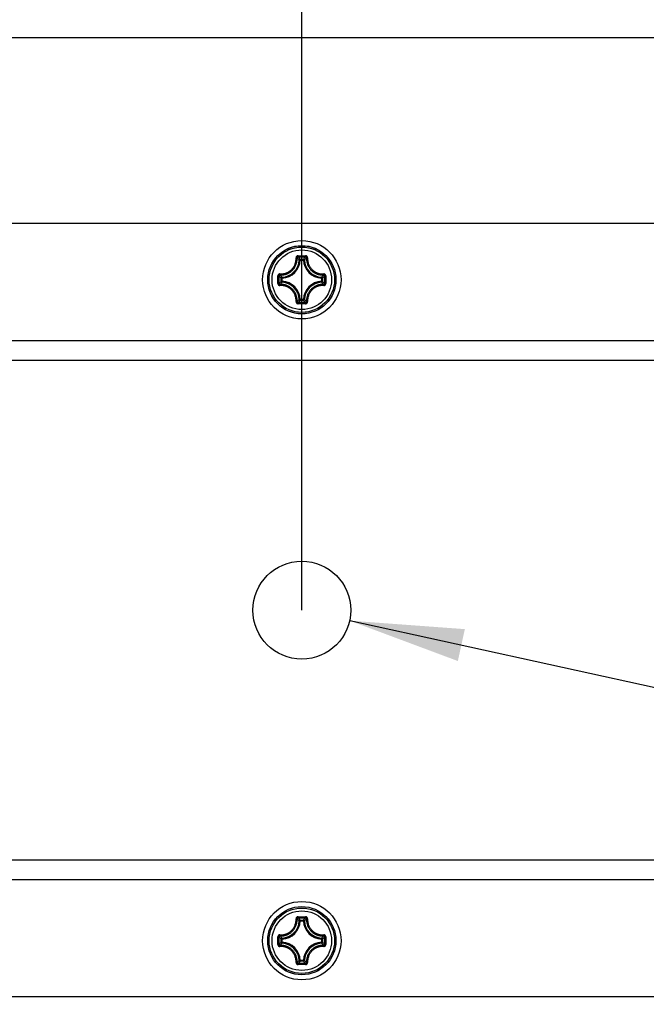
# Model space of a CAD drawing. Extents: x 0 to 420, y 0 to 297.
# Tile 6 of 48: x 110 to 129, y 84 to 114. Entities that reach past the tile are written whole.
import ezdxf

# ---------------------------------------------------------------- set-up
doc = ezdxf.new("R2010")
doc.units = 0
doc.header["$LTSCALE"] = 23.1
doc.layers.get('0').update_dxf_attribs({"linetype": 'CONTINUOUS'})
doc.layers.add('02___PRT_ALL_AXES', color=7, linetype='CONTINUOUS')
doc.layers.add('DIM_PILOTEES', color=7, linetype='CONTINUOUS')
doc.dimstyles.get("Standard").update_dxf_attribs({"dimtxt": 2.5, "dimasz": 2.5, "dimexe": 1.25, "dimexo": 0.625, "dimtad": 1, "dimcen": 2.5, "dimazin": 3, "dimtfac": 1, "dimtmove": 0, "dimatfit": 3})

# ---------------------------------------------------------------- blocks, each defined once
blk = doc.blocks.new('_FILLED')
at = {"color": 0, "linetype": 'BYBLOCK'}
blk.add_solid([(0, 0), (-1, 0.1429), (-1, -0.1429)], dxfattribs=at)
blk = doc.blocks.new('*D9')
at = {"layer": 'DIM_PILOTEES', "color": 2, "linetype": 'CONTINUOUS'}
for p, q in [((71.142, 113.679), (71.142, 47.29)), ((165.342, 113.679), (165.342, 47.29)), ((71.142, 49.29), (118.242, 49.29)), ((165.342, 49.29), (118.242, 49.29))]:
    blk.add_line(p, q, dxfattribs=at)
at = {"layer": 'DIM_PILOTEES', "color": 2, "linetype": 'CONTINUOUS', "xscale": 3.5, "yscale": 3.5, "zscale": 3.5, "rotation": 180}
blk.add_blockref('_FILLED', (71.142, 49.29), dxfattribs=at)
at = {"layer": 'DIM_PILOTEES', "color": 2, "linetype": 'CONTINUOUS', "xscale": 3.5, "yscale": 3.5, "zscale": 3.5}
blk.add_blockref('_FILLED', (165.342, 49.29), dxfattribs=at)
blk = doc.blocks.new('*D10')
at = {"layer": 'DIM_PILOTEES', "color": 2, "linetype": 'CONTINUOUS'}
for p, q in [((94.242, 96.129), (94.242, 137.237)), ((118.242, 96.129), (118.242, 137.237)), ((94.242, 135.237), (106.242, 135.237)), ((118.242, 135.237), (106.242, 135.237))]:
    blk.add_line(p, q, dxfattribs=at)
at = {"layer": 'DIM_PILOTEES', "color": 2, "linetype": 'CONTINUOUS', "xscale": 3.5, "yscale": 3.5, "zscale": 3.5, "rotation": 180}
blk.add_blockref('_FILLED', (94.242, 135.237), dxfattribs=at)
at = {"layer": 'DIM_PILOTEES', "color": 2, "linetype": 'CONTINUOUS', "xscale": 3.5, "yscale": 3.5, "zscale": 3.5}
blk.add_blockref('_FILLED', (118.242, 135.237), dxfattribs=at)
blk = doc.blocks.new('*D11')
at = {"layer": 'DIM_PILOTEES', "color": 2, "linetype": 'CONTINUOUS'}
for p, q in [((118.242, 96.129), (118.242, 137.135)), ((142.242, 96.129), (142.242, 137.135)), ((118.242, 135.135), (130.242, 135.135)), ((142.242, 135.135), (130.242, 135.135))]:
    blk.add_line(p, q, dxfattribs=at)
at = {"layer": 'DIM_PILOTEES', "color": 2, "linetype": 'CONTINUOUS', "xscale": 3.5, "yscale": 3.5, "zscale": 3.5, "rotation": 180}
blk.add_blockref('_FILLED', (118.242, 135.135), dxfattribs=at)
at = {"layer": 'DIM_PILOTEES', "color": 2, "linetype": 'CONTINUOUS', "xscale": 3.5, "yscale": 3.5, "zscale": 3.5}
blk.add_blockref('_FILLED', (142.242, 135.135), dxfattribs=at)
blk = doc.blocks.new('*D13')
at = {"layer": 'DIM_PILOTEES', "color": 2, "linetype": 'CONTINUOUS'}
blk.add_line((119.707, 95.809), (180.319, 82.54), dxfattribs=at)
at = {"layer": 'DIM_PILOTEES', "color": 2, "linetype": 'CONTINUOUS', "xscale": 3.5, "yscale": 3.5, "zscale": 3.5, "rotation": 167.6518609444}
blk.add_blockref('_FILLED', (119.707, 95.809), dxfattribs=at)

msp = doc.modelspace()

# ---------------------------------------------------------------- linework, layer by layer
at = {"color": 7, "linetype": 'CONTINUOUS'}
for p, q in [((71.142, 113.679), (165.342, 113.679)), ((147.342, 107.979), (89.142, 107.979)), ((118.127, 106.988), (118.287, 106.989)), ((118.128, 106.952), (118.22, 106.953)), ((118.194, 106.857), (118.164, 106.859)), ((118.194, 106.857), (118.194, 106.887)), ((118.194, 106.887), (118.291, 106.887)), ((118.194, 106.857), (118.291, 106.857)), ((118.22, 106.953), (118.31, 106.953)), ((118.287, 106.989), (118.358, 106.988)), ((118.291, 106.857), (118.291, 106.887)), ((118.291, 106.857), (118.321, 106.859)), ((118.31, 106.953), (118.357, 106.952)), ((117.508, 106.312), (117.508, 106.37)), ((117.508, 106.225), (117.508, 106.312)), ((117.508, 106.139), (117.508, 106.225)), ((117.544, 106.312), (117.544, 106.369)), ((117.544, 106.226), (117.544, 106.312)), ((117.544, 106.14), (117.544, 106.226)), ((117.609, 106.206), (117.609, 106.303)), ((117.639, 106.303), (117.609, 106.303)), ((117.639, 106.206), (117.609, 106.206)), ((117.639, 106.303), (117.638, 106.333)), ((117.639, 106.206), (117.638, 106.176)), ((117.639, 106.206), (117.639, 106.303)), ((118.845, 106.303), (118.847, 106.333)), ((118.845, 106.303), (118.845, 106.206)), ((118.845, 106.303), (118.875, 106.303)), ((118.845, 106.206), (118.847, 106.176)), ((118.845, 106.206), (118.875, 106.206)), ((118.875, 106.303), (118.875, 106.206)), ((118.94, 106.369), (118.94, 106.283)), ((118.94, 106.283), (118.94, 106.197)), ((118.94, 106.197), (118.94, 106.14)), ((118.976, 106.37), (118.976, 106.284)), ((118.976, 106.284), (118.976, 106.197)), ((118.976, 106.197), (118.976, 106.139)), ((118.194, 105.651), (118.164, 105.65)), ((118.194, 105.651), (118.194, 105.622)), ((118.291, 105.651), (118.194, 105.651)), ((118.291, 105.622), (118.194, 105.622)), ((118.291, 105.651), (118.291, 105.622)), ((118.291, 105.651), (118.321, 105.65)), ((118.197, 105.52), (118.127, 105.521)), ((118.197, 105.556), (118.128, 105.557)), ((118.287, 105.556), (118.197, 105.556)), ((118.358, 105.521), (118.197, 105.52)), ((118.357, 105.557), (118.287, 105.556)), ((148.242, 104.379), (88.242, 104.379)), ((148.242, 103.779), (88.242, 103.779)), ((88.242, 88.479), (148.242, 88.479)), ((88.242, 87.879), (148.242, 87.879)), ((118.127, 86.738), (118.287, 86.739)), ((118.128, 86.702), (118.22, 86.703)), ((118.194, 86.607), (118.164, 86.609)), ((118.194, 86.637), (118.291, 86.637)), ((118.194, 86.607), (118.194, 86.637)), ((118.194, 86.607), (118.291, 86.607)), ((118.22, 86.703), (118.31, 86.703)), ((118.287, 86.739), (118.358, 86.738)), ((118.291, 86.607), (118.291, 86.637)), ((118.291, 86.607), (118.321, 86.609)), ((118.31, 86.703), (118.357, 86.702)), ((117.508, 86.062), (117.508, 86.12)), ((117.508, 85.975), (117.508, 86.062)), ((117.544, 86.062), (117.544, 86.119)), ((117.544, 85.976), (117.544, 86.062)), ((117.639, 86.053), (117.609, 86.053)), ((117.609, 85.956), (117.609, 86.053)), ((117.639, 86.053), (117.638, 86.083)), ((117.639, 85.956), (117.639, 86.053)), ((118.845, 86.053), (118.847, 86.083)), ((118.845, 86.053), (118.875, 86.053)), ((118.845, 86.053), (118.845, 85.956)), ((118.875, 86.053), (118.875, 85.956)), ((118.94, 86.119), (118.94, 86.033)), ((118.94, 86.033), (118.94, 85.947)), ((118.976, 86.12), (118.976, 86.034)), ((118.976, 86.034), (118.976, 85.947)), ((117.508, 85.889), (117.508, 85.975)), ((117.544, 85.89), (117.544, 85.976)), ((117.639, 85.956), (117.609, 85.956)), ((117.639, 85.956), (117.638, 85.926)), ((118.845, 85.956), (118.875, 85.956)), ((118.845, 85.956), (118.847, 85.926)), ((118.94, 85.947), (118.94, 85.89)), ((118.976, 85.947), (118.976, 85.889)), ((118.194, 85.401), (118.164, 85.4)), ((118.291, 85.401), (118.194, 85.401)), ((118.194, 85.401), (118.194, 85.372)), ((118.291, 85.401), (118.321, 85.4)), ((118.291, 85.401), (118.291, 85.372)), ((118.197, 85.27), (118.127, 85.271)), ((118.197, 85.306), (118.128, 85.307)), ((118.291, 85.372), (118.194, 85.372)), ((118.287, 85.306), (118.197, 85.306)), ((118.358, 85.271), (118.197, 85.27)), ((118.357, 85.307), (118.287, 85.306)), ((147.342, 84.279), (89.142, 84.279))]:
    msp.add_line(p, q, dxfattribs=at)
for points in [[(117.572, 106.431), (117.59, 106.43), (117.608, 106.43), (117.624, 106.431), (117.64, 106.432), (117.655, 106.434), (117.669, 106.436), (117.683, 106.438), (117.695, 106.441), (117.707, 106.443), (117.718, 106.446), (117.729, 106.449), (117.739, 106.452), (117.749, 106.455), (117.759, 106.459), (117.769, 106.463), (117.779, 106.467), (117.789, 106.471), (117.799, 106.475), (117.809, 106.481), (117.82, 106.486), (117.831, 106.492), (117.843, 106.499), (117.855, 106.507), (117.868, 106.516), (117.881, 106.526), (117.895, 106.536), (117.908, 106.548), (117.922, 106.561), (117.936, 106.574), (117.95, 106.589), (117.963, 106.606), (117.977, 106.623), (117.99, 106.642), (118.002, 106.662), (118.014, 106.683), (118.024, 106.705), (118.034, 106.727), (118.042, 106.751), (118.05, 106.776), (118.056, 106.802), (118.061, 106.83), (118.065, 106.86), (118.066, 106.891), (118.066, 106.925)], [(117.575, 106.4), (117.595, 106.399), (117.613, 106.399), (117.631, 106.4), (117.648, 106.401), (117.663, 106.403), (117.678, 106.405), (117.692, 106.407), (117.705, 106.41), (117.718, 106.412), (117.73, 106.415), (117.741, 106.419), (117.752, 106.422), (117.763, 106.425), (117.773, 106.429), (117.783, 106.433), (117.794, 106.437), (117.804, 106.442), (117.815, 106.447), (117.826, 106.452), (117.837, 106.458), (117.849, 106.464), (117.862, 106.472), (117.875, 106.48), (117.888, 106.489), (117.902, 106.499), (117.916, 106.511), (117.931, 106.523), (117.945, 106.536), (117.96, 106.551), (117.975, 106.567), (117.989, 106.584), (118.003, 106.603), (118.017, 106.623), (118.03, 106.644), (118.042, 106.666), (118.053, 106.689), (118.063, 106.713), (118.073, 106.738), (118.08, 106.764), (118.087, 106.792), (118.092, 106.821), (118.096, 106.853), (118.098, 106.886), (118.097, 106.921)], [(118.127, 106.988), (118.122, 106.988), (118.118, 106.988), (118.113, 106.987), (118.108, 106.985), (118.103, 106.984), (118.098, 106.981), (118.093, 106.978), (118.089, 106.975), (118.085, 106.972), (118.081, 106.968), (118.077, 106.964), (118.074, 106.959), (118.072, 106.955), (118.07, 106.95), (118.068, 106.946), (118.067, 106.941), (118.066, 106.937), (118.066, 106.932), (118.065, 106.929), (118.066, 106.925)], [(118.066, 106.925), (118.071, 106.925), (118.077, 106.925), (118.082, 106.925), (118.086, 106.924), (118.09, 106.924), (118.093, 106.923), (118.096, 106.922), (118.097, 106.921)], [(118.128, 106.952), (118.123, 106.952), (118.118, 106.951), (118.113, 106.949), (118.109, 106.946), (118.105, 106.943), (118.102, 106.94), (118.1, 106.935), (118.098, 106.931), (118.097, 106.926), (118.097, 106.921)], [(118.164, 106.859), (118.153, 106.87), (118.142, 106.88), (118.13, 106.891), (118.119, 106.901), (118.108, 106.911), (118.097, 106.921)], [(118.127, 106.988), (118.127, 106.983), (118.127, 106.978), (118.127, 106.973), (118.127, 106.969), (118.127, 106.965), (118.127, 106.961), (118.127, 106.958), (118.127, 106.955), (118.128, 106.953), (118.128, 106.952)], [(118.194, 106.887), (118.183, 106.899), (118.172, 106.91), (118.161, 106.921), (118.15, 106.931), (118.139, 106.942), (118.128, 106.952)], [(118.194, 106.887), (118.189, 106.887), (118.185, 106.886), (118.18, 106.884), (118.177, 106.882), (118.173, 106.879), (118.17, 106.876), (118.168, 106.872), (118.166, 106.868), (118.164, 106.863), (118.164, 106.859)], [(118.291, 106.887), (118.302, 106.899), (118.313, 106.91), (118.323, 106.921), (118.334, 106.931), (118.346, 106.942), (118.357, 106.952)], [(118.321, 106.859), (118.32, 106.863), (118.319, 106.868), (118.317, 106.872), (118.314, 106.876), (118.311, 106.879), (118.308, 106.882), (118.304, 106.884), (118.3, 106.886), (118.295, 106.887), (118.291, 106.887)], [(118.321, 106.859), (118.332, 106.87), (118.343, 106.88), (118.354, 106.891), (118.365, 106.901), (118.376, 106.911), (118.388, 106.921)], [(118.358, 106.988), (118.358, 106.983), (118.358, 106.978), (118.358, 106.973), (118.358, 106.969), (118.357, 106.965), (118.357, 106.961), (118.357, 106.958), (118.357, 106.955), (118.357, 106.953), (118.357, 106.952)], [(118.388, 106.921), (118.387, 106.926), (118.386, 106.931), (118.385, 106.935), (118.382, 106.94), (118.379, 106.943), (118.375, 106.946), (118.371, 106.949), (118.366, 106.951), (118.362, 106.952), (118.357, 106.952)], [(118.419, 106.925), (118.419, 106.929), (118.419, 106.933), (118.418, 106.937), (118.417, 106.941), (118.416, 106.946), (118.414, 106.95), (118.412, 106.955), (118.41, 106.959), (118.407, 106.964), (118.403, 106.968), (118.4, 106.972), (118.395, 106.975), (118.391, 106.979), (118.386, 106.981), (118.381, 106.984), (118.376, 106.985), (118.371, 106.987), (118.367, 106.988), (118.362, 106.988), (118.358, 106.988)], [(118.388, 106.921), (118.387, 106.887), (118.388, 106.854), (118.392, 106.823), (118.397, 106.794), (118.403, 106.767), (118.411, 106.741), (118.419, 106.716), (118.429, 106.693), (118.44, 106.67), (118.452, 106.648), (118.465, 106.627), (118.478, 106.607), (118.493, 106.587), (118.508, 106.569), (118.523, 106.552), (118.538, 106.537), (118.553, 106.523), (118.568, 106.51), (118.583, 106.499), (118.597, 106.489), (118.61, 106.48), (118.623, 106.472), (118.635, 106.464), (118.647, 106.458), (118.658, 106.452), (118.669, 106.447), (118.68, 106.442), (118.691, 106.437), (118.701, 106.433), (118.711, 106.429), (118.722, 106.425), (118.733, 106.422), (118.744, 106.419), (118.755, 106.415), (118.767, 106.412), (118.779, 106.41), (118.792, 106.407), (118.806, 106.405), (118.821, 106.403), (118.837, 106.401), (118.854, 106.4), (118.871, 106.399), (118.89, 106.399), (118.909, 106.4)], [(118.419, 106.925), (118.413, 106.925), (118.408, 106.925), (118.403, 106.925), (118.398, 106.924), (118.394, 106.924), (118.391, 106.923), (118.389, 106.922), (118.388, 106.921)], [(118.419, 106.925), (118.418, 106.892), (118.42, 106.861), (118.423, 106.832), (118.428, 106.804), (118.434, 106.779), (118.441, 106.754), (118.449, 106.731), (118.458, 106.708), (118.469, 106.687), (118.48, 106.666), (118.492, 106.646), (118.505, 106.627), (118.519, 106.609), (118.533, 106.592), (118.547, 106.576), (118.562, 106.561), (118.576, 106.548), (118.59, 106.536), (118.604, 106.525), (118.617, 106.516), (118.63, 106.507), (118.642, 106.499), (118.653, 106.492), (118.665, 106.486), (118.675, 106.481), (118.686, 106.475), (118.696, 106.471), (118.706, 106.467), (118.716, 106.463), (118.725, 106.459), (118.735, 106.455), (118.745, 106.452), (118.756, 106.449), (118.766, 106.446), (118.778, 106.443), (118.789, 106.44), (118.802, 106.438), (118.815, 106.436), (118.829, 106.434), (118.844, 106.432), (118.86, 106.431), (118.877, 106.43), (118.894, 106.43), (118.912, 106.431)], [(117.572, 106.431), (117.568, 106.431), (117.564, 106.431), (117.56, 106.43), (117.555, 106.43), (117.551, 106.428), (117.546, 106.427), (117.542, 106.425), (117.537, 106.422), (117.533, 106.419), (117.529, 106.416), (117.525, 106.412), (117.521, 106.408), (117.518, 106.403), (117.515, 106.398), (117.513, 106.394), (117.511, 106.389), (117.51, 106.384), (117.509, 106.379), (117.508, 106.374), (117.508, 106.37)], [(117.508, 106.37), (117.513, 106.37), (117.518, 106.37), (117.523, 106.37), (117.528, 106.37), (117.532, 106.37), (117.536, 106.37), (117.539, 106.369), (117.542, 106.369), (117.543, 106.369), (117.544, 106.369)], [(117.575, 106.4), (117.571, 106.4), (117.566, 106.399), (117.561, 106.397), (117.557, 106.394), (117.553, 106.391), (117.55, 106.388), (117.548, 106.383), (117.546, 106.379), (117.545, 106.374), (117.544, 106.369)], [(117.609, 106.303), (117.598, 106.314), (117.587, 106.325), (117.576, 106.336), (117.565, 106.347), (117.555, 106.358), (117.544, 106.369)], [(117.609, 106.206), (117.598, 106.195), (117.587, 106.184), (117.576, 106.173), (117.565, 106.162), (117.555, 106.151), (117.544, 106.14)], [(117.572, 106.431), (117.572, 106.425), (117.572, 106.42), (117.572, 106.415), (117.572, 106.41), (117.573, 106.406), (117.573, 106.403), (117.574, 106.401), (117.575, 106.4)], [(117.638, 106.333), (117.627, 106.344), (117.616, 106.355), (117.606, 106.366), (117.595, 106.377), (117.585, 106.389), (117.575, 106.4)], [(117.638, 106.333), (117.633, 106.332), (117.629, 106.331), (117.625, 106.329), (117.621, 106.327), (117.618, 106.324), (117.615, 106.32), (117.613, 106.316), (117.611, 106.312), (117.61, 106.308), (117.609, 106.303)], [(117.609, 106.206), (117.61, 106.201), (117.611, 106.197), (117.612, 106.193), (117.615, 106.189), (117.618, 106.185), (117.621, 106.182), (117.625, 106.18), (117.629, 106.178), (117.633, 106.177), (117.638, 106.176)], [(118.847, 106.333), (118.857, 106.344), (118.868, 106.355), (118.879, 106.366), (118.889, 106.377), (118.899, 106.389), (118.909, 106.4)], [(118.875, 106.303), (118.875, 106.308), (118.874, 106.312), (118.872, 106.316), (118.87, 106.32), (118.867, 106.324), (118.863, 106.327), (118.86, 106.329), (118.855, 106.331), (118.851, 106.332), (118.847, 106.333)], [(118.847, 106.176), (118.851, 106.177), (118.855, 106.178), (118.86, 106.18), (118.863, 106.182), (118.867, 106.185), (118.87, 106.189), (118.872, 106.193), (118.874, 106.197), (118.875, 106.201), (118.875, 106.206)], [(118.875, 106.303), (118.886, 106.314), (118.897, 106.325), (118.908, 106.336), (118.919, 106.347), (118.93, 106.358), (118.94, 106.369)], [(118.875, 106.206), (118.886, 106.195), (118.897, 106.184), (118.908, 106.173), (118.919, 106.162), (118.93, 106.151), (118.94, 106.14)], [(118.912, 106.431), (118.913, 106.425), (118.913, 106.42), (118.913, 106.415), (118.912, 106.41), (118.912, 106.406), (118.911, 106.403), (118.91, 106.401), (118.909, 106.4)], [(118.94, 106.369), (118.94, 106.374), (118.939, 106.379), (118.937, 106.383), (118.934, 106.388), (118.931, 106.391), (118.927, 106.394), (118.923, 106.397), (118.919, 106.399), (118.914, 106.4), (118.909, 106.4)], [(118.976, 106.37), (118.976, 106.374), (118.975, 106.379), (118.974, 106.384), (118.973, 106.389), (118.971, 106.394), (118.969, 106.399), (118.966, 106.403), (118.963, 106.408), (118.959, 106.412), (118.955, 106.416), (118.951, 106.419), (118.947, 106.422), (118.942, 106.425), (118.938, 106.427), (118.933, 106.428), (118.929, 106.43), (118.924, 106.431), (118.92, 106.431), (118.916, 106.431), (118.912, 106.431)], [(118.976, 106.37), (118.971, 106.37), (118.966, 106.37), (118.961, 106.37), (118.957, 106.37), (118.952, 106.37), (118.948, 106.37), (118.945, 106.369), (118.943, 106.369), (118.941, 106.369), (118.94, 106.369)], [(117.508, 106.139), (117.513, 106.139), (117.518, 106.139), (117.523, 106.139), (117.528, 106.139), (117.532, 106.139), (117.536, 106.139), (117.539, 106.14), (117.542, 106.14), (117.543, 106.14), (117.544, 106.14)], [(117.508, 106.139), (117.508, 106.135), (117.509, 106.13), (117.51, 106.125), (117.511, 106.12), (117.513, 106.115), (117.515, 106.11), (117.518, 106.106), (117.521, 106.101), (117.525, 106.097), (117.529, 106.093), (117.533, 106.09), (117.537, 106.087), (117.542, 106.084), (117.547, 106.082), (117.551, 106.08), (117.556, 106.079), (117.56, 106.078), (117.564, 106.078), (117.568, 106.078), (117.572, 106.078)], [(117.544, 106.14), (117.545, 106.135), (117.546, 106.13), (117.548, 106.126), (117.55, 106.121), (117.553, 106.118), (117.557, 106.114), (117.561, 106.112), (117.566, 106.11), (117.571, 106.109), (117.575, 106.109)], [(117.572, 106.078), (117.572, 106.083), (117.572, 106.089), (117.572, 106.094), (117.572, 106.099), (117.573, 106.103), (117.573, 106.106), (117.574, 106.108), (117.575, 106.109)], [(118.066, 105.584), (118.066, 105.617), (118.065, 105.648), (118.062, 105.677), (118.057, 105.705), (118.051, 105.73), (118.043, 105.755), (118.035, 105.778), (118.026, 105.801), (118.016, 105.822), (118.005, 105.843), (117.992, 105.863), (117.98, 105.882), (117.966, 105.9), (117.952, 105.917), (117.937, 105.933), (117.923, 105.948), (117.908, 105.961), (117.894, 105.973), (117.881, 105.984), (117.868, 105.993), (117.855, 106.002), (117.843, 106.01), (117.831, 106.017), (117.82, 106.023), (117.809, 106.028), (117.799, 106.033), (117.789, 106.038), (117.779, 106.042), (117.769, 106.046), (117.759, 106.05), (117.749, 106.054), (117.739, 106.057), (117.729, 106.06), (117.718, 106.063), (117.707, 106.066), (117.695, 106.068), (117.682, 106.071), (117.669, 106.073), (117.655, 106.075), (117.64, 106.077), (117.624, 106.078), (117.608, 106.078), (117.59, 106.078), (117.572, 106.078)], [(117.638, 106.176), (117.627, 106.165), (117.616, 106.154), (117.606, 106.143), (117.595, 106.132), (117.585, 106.12), (117.575, 106.109)], [(118.097, 105.588), (118.098, 105.622), (118.096, 105.655), (118.093, 105.686), (118.088, 105.715), (118.081, 105.742), (118.074, 105.768), (118.065, 105.793), (118.055, 105.816), (118.044, 105.839), (118.033, 105.861), (118.02, 105.882), (118.006, 105.902), (117.992, 105.922), (117.977, 105.94), (117.961, 105.957), (117.946, 105.972), (117.931, 105.986), (117.916, 105.998), (117.902, 106.01), (117.888, 106.02), (117.874, 106.029), (117.861, 106.037), (117.849, 106.045), (117.837, 106.051), (117.826, 106.057), (117.815, 106.062), (117.804, 106.067), (117.794, 106.072), (117.783, 106.076), (117.773, 106.08), (117.762, 106.084), (117.752, 106.087), (117.741, 106.09), (117.73, 106.094), (117.718, 106.097), (117.705, 106.099), (117.692, 106.102), (117.678, 106.104), (117.663, 106.106), (117.647, 106.108), (117.631, 106.109), (117.613, 106.11), (117.595, 106.11), (117.575, 106.109)], [(118.909, 106.109), (118.89, 106.11), (118.871, 106.11), (118.854, 106.109), (118.837, 106.108), (118.821, 106.106), (118.806, 106.104), (118.792, 106.102), (118.779, 106.099), (118.766, 106.096), (118.755, 106.094), (118.743, 106.09), (118.732, 106.087), (118.722, 106.084), (118.711, 106.08), (118.701, 106.076), (118.691, 106.072), (118.68, 106.067), (118.669, 106.062), (118.658, 106.057), (118.647, 106.051), (118.635, 106.044), (118.623, 106.037), (118.61, 106.029), (118.596, 106.02), (118.582, 106.009), (118.568, 105.998), (118.553, 105.986), (118.539, 105.972), (118.524, 105.958), (118.51, 105.942), (118.495, 105.925), (118.481, 105.906), (118.467, 105.886), (118.454, 105.865), (118.442, 105.843), (118.431, 105.82), (118.421, 105.796), (118.412, 105.771), (118.404, 105.745), (118.397, 105.717), (118.392, 105.688), (118.388, 105.656), (118.387, 105.623), (118.388, 105.588)], [(118.912, 106.078), (118.894, 106.078), (118.877, 106.078), (118.86, 106.078), (118.844, 106.077), (118.829, 106.075), (118.815, 106.073), (118.802, 106.071), (118.789, 106.068), (118.777, 106.066), (118.766, 106.063), (118.756, 106.06), (118.745, 106.057), (118.735, 106.054), (118.725, 106.05), (118.715, 106.046), (118.706, 106.042), (118.696, 106.038), (118.686, 106.033), (118.675, 106.028), (118.664, 106.023), (118.653, 106.016), (118.641, 106.01), (118.629, 106.002), (118.616, 105.993), (118.603, 105.983), (118.59, 105.973), (118.576, 105.961), (118.562, 105.948), (118.548, 105.935), (118.535, 105.92), (118.521, 105.903), (118.507, 105.886), (118.494, 105.867), (118.482, 105.847), (118.471, 105.826), (118.46, 105.804), (118.45, 105.782), (118.442, 105.758), (118.434, 105.733), (118.428, 105.707), (118.423, 105.679), (118.42, 105.649), (118.418, 105.618), (118.419, 105.584)], [(118.847, 106.176), (118.857, 106.165), (118.868, 106.154), (118.879, 106.143), (118.889, 106.132), (118.899, 106.12), (118.909, 106.109)], [(118.909, 106.109), (118.914, 106.109), (118.919, 106.11), (118.923, 106.112), (118.927, 106.114), (118.931, 106.118), (118.934, 106.121), (118.937, 106.126), (118.939, 106.13), (118.94, 106.135), (118.94, 106.14)], [(118.912, 106.078), (118.913, 106.083), (118.913, 106.089), (118.913, 106.094), (118.912, 106.099), (118.912, 106.103), (118.911, 106.106), (118.91, 106.108), (118.909, 106.109)], [(118.912, 106.078), (118.916, 106.078), (118.92, 106.078), (118.925, 106.078), (118.929, 106.079), (118.934, 106.081), (118.938, 106.082), (118.943, 106.084), (118.947, 106.087), (118.952, 106.09), (118.956, 106.093), (118.96, 106.097), (118.963, 106.101), (118.966, 106.106), (118.969, 106.111), (118.971, 106.115), (118.973, 106.12), (118.974, 106.125), (118.975, 106.13), (118.976, 106.135), (118.976, 106.139)], [(118.976, 106.139), (118.971, 106.139), (118.966, 106.139), (118.961, 106.139), (118.957, 106.139), (118.952, 106.139), (118.948, 106.139), (118.945, 106.14), (118.943, 106.14), (118.941, 106.14), (118.94, 106.14)], [(118.066, 105.584), (118.071, 105.584), (118.077, 105.584), (118.082, 105.584), (118.086, 105.584), (118.09, 105.585), (118.093, 105.586), (118.096, 105.587), (118.097, 105.588)], [(118.164, 105.65), (118.153, 105.639), (118.142, 105.629), (118.13, 105.618), (118.119, 105.608), (118.108, 105.598), (118.097, 105.588)], [(118.097, 105.588), (118.097, 105.583), (118.098, 105.578), (118.1, 105.574), (118.102, 105.569), (118.105, 105.566), (118.109, 105.562), (118.113, 105.56), (118.118, 105.558), (118.123, 105.557), (118.128, 105.557)], [(118.194, 105.622), (118.183, 105.61), (118.172, 105.599), (118.161, 105.588), (118.15, 105.578), (118.139, 105.567), (118.128, 105.557)], [(118.164, 105.65), (118.164, 105.646), (118.166, 105.641), (118.168, 105.637), (118.17, 105.633), (118.173, 105.63), (118.177, 105.627), (118.18, 105.625), (118.185, 105.623), (118.189, 105.622), (118.194, 105.622)], [(118.291, 105.622), (118.295, 105.622), (118.3, 105.623), (118.304, 105.625), (118.308, 105.627), (118.311, 105.63), (118.314, 105.633), (118.317, 105.637), (118.319, 105.641), (118.32, 105.646), (118.321, 105.65)], [(118.291, 105.622), (118.302, 105.61), (118.313, 105.599), (118.323, 105.588), (118.334, 105.578), (118.346, 105.567), (118.357, 105.557)], [(118.321, 105.65), (118.332, 105.639), (118.343, 105.629), (118.354, 105.618), (118.365, 105.608), (118.376, 105.598), (118.388, 105.588)], [(118.357, 105.557), (118.362, 105.557), (118.366, 105.558), (118.371, 105.56), (118.375, 105.562), (118.379, 105.566), (118.382, 105.569), (118.385, 105.574), (118.386, 105.578), (118.387, 105.583), (118.388, 105.588)], [(118.419, 105.584), (118.413, 105.584), (118.408, 105.584), (118.403, 105.584), (118.398, 105.584), (118.394, 105.585), (118.391, 105.586), (118.389, 105.587), (118.388, 105.588)], [(118.066, 105.584), (118.065, 105.58), (118.066, 105.576), (118.066, 105.572), (118.067, 105.568), (118.068, 105.563), (118.07, 105.559), (118.072, 105.554), (118.075, 105.55), (118.078, 105.545), (118.081, 105.541), (118.085, 105.537), (118.089, 105.534), (118.094, 105.53), (118.098, 105.528), (118.103, 105.525), (118.108, 105.524), (118.113, 105.522), (118.118, 105.521), (118.122, 105.521), (118.127, 105.521)], [(118.127, 105.521), (118.127, 105.526), (118.127, 105.531), (118.127, 105.535), (118.127, 105.54), (118.127, 105.544), (118.127, 105.548), (118.127, 105.551), (118.127, 105.554), (118.128, 105.556), (118.128, 105.557)], [(118.358, 105.521), (118.358, 105.526), (118.358, 105.531), (118.358, 105.535), (118.358, 105.54), (118.357, 105.544), (118.357, 105.548), (118.357, 105.551), (118.357, 105.554), (118.357, 105.556), (118.357, 105.557)], [(118.358, 105.521), (118.362, 105.521), (118.367, 105.521), (118.372, 105.522), (118.376, 105.524), (118.381, 105.525), (118.386, 105.528), (118.391, 105.531), (118.396, 105.534), (118.4, 105.537), (118.404, 105.541), (118.407, 105.545), (118.41, 105.55), (118.412, 105.554), (118.415, 105.559), (118.416, 105.563), (118.417, 105.568), (118.418, 105.572), (118.419, 105.577), (118.419, 105.58), (118.419, 105.584)], [(117.572, 86.181), (117.59, 86.18), (117.608, 86.18), (117.624, 86.181), (117.64, 86.182), (117.655, 86.184), (117.669, 86.186), (117.683, 86.188), (117.695, 86.191), (117.707, 86.193), (117.718, 86.196), (117.729, 86.199), (117.739, 86.202), (117.749, 86.205), (117.759, 86.209), (117.769, 86.213), (117.779, 86.217), (117.789, 86.221), (117.799, 86.225), (117.809, 86.231), (117.82, 86.236), (117.831, 86.242), (117.843, 86.249), (117.855, 86.257), (117.868, 86.266), (117.881, 86.276), (117.895, 86.286), (117.908, 86.298), (117.922, 86.311), (117.936, 86.324), (117.95, 86.339), (117.963, 86.356), (117.977, 86.373), (117.99, 86.392), (118.002, 86.412), (118.014, 86.433), (118.024, 86.455), (118.034, 86.477), (118.042, 86.501), (118.05, 86.526), (118.056, 86.552), (118.061, 86.58), (118.065, 86.61), (118.066, 86.641), (118.066, 86.675)], [(117.575, 86.15), (117.595, 86.149), (117.613, 86.149), (117.631, 86.15), (117.648, 86.151), (117.663, 86.153), (117.678, 86.155), (117.692, 86.157), (117.705, 86.16), (117.718, 86.162), (117.73, 86.165), (117.741, 86.169), (117.752, 86.172), (117.763, 86.175), (117.773, 86.179), (117.783, 86.183), (117.794, 86.187), (117.804, 86.192), (117.815, 86.197), (117.826, 86.202), (117.837, 86.208), (117.849, 86.214), (117.862, 86.222), (117.875, 86.23), (117.888, 86.239), (117.902, 86.249), (117.916, 86.261), (117.931, 86.273), (117.945, 86.286), (117.96, 86.301), (117.975, 86.317), (117.989, 86.334), (118.003, 86.353), (118.017, 86.373), (118.03, 86.394), (118.042, 86.416), (118.053, 86.439), (118.063, 86.463), (118.073, 86.488), (118.08, 86.514), (118.087, 86.542), (118.092, 86.571), (118.096, 86.603), (118.098, 86.636), (118.097, 86.671)], [(118.127, 86.738), (118.122, 86.738), (118.118, 86.738), (118.113, 86.737), (118.108, 86.735), (118.103, 86.734), (118.098, 86.731), (118.093, 86.728), (118.089, 86.725), (118.085, 86.722), (118.081, 86.718), (118.077, 86.714), (118.074, 86.709), (118.072, 86.705), (118.07, 86.7), (118.068, 86.696), (118.067, 86.691), (118.066, 86.687), (118.066, 86.682), (118.065, 86.679), (118.066, 86.675)], [(118.066, 86.675), (118.071, 86.675), (118.077, 86.675), (118.082, 86.675), (118.086, 86.674), (118.09, 86.674), (118.093, 86.673), (118.096, 86.672), (118.097, 86.671)], [(118.128, 86.702), (118.123, 86.702), (118.118, 86.701), (118.113, 86.699), (118.109, 86.696), (118.105, 86.693), (118.102, 86.69), (118.1, 86.685), (118.098, 86.681), (118.097, 86.676), (118.097, 86.671)], [(118.164, 86.609), (118.153, 86.62), (118.142, 86.63), (118.13, 86.641), (118.119, 86.651), (118.108, 86.661), (118.097, 86.671)], [(118.127, 86.738), (118.127, 86.733), (118.127, 86.728), (118.127, 86.723), (118.127, 86.719), (118.127, 86.715), (118.127, 86.711), (118.127, 86.708), (118.127, 86.705), (118.128, 86.703), (118.128, 86.702)], [(118.194, 86.637), (118.183, 86.649), (118.172, 86.66), (118.161, 86.671), (118.15, 86.681), (118.139, 86.692), (118.128, 86.702)], [(118.194, 86.637), (118.189, 86.637), (118.185, 86.636), (118.18, 86.634), (118.177, 86.632), (118.173, 86.629), (118.17, 86.626), (118.168, 86.622), (118.166, 86.618), (118.164, 86.613), (118.164, 86.609)], [(118.291, 86.637), (118.302, 86.649), (118.313, 86.66), (118.323, 86.671), (118.334, 86.681), (118.346, 86.692), (118.357, 86.702)], [(118.321, 86.609), (118.32, 86.613), (118.319, 86.618), (118.317, 86.622), (118.314, 86.626), (118.311, 86.629), (118.308, 86.632), (118.304, 86.634), (118.3, 86.636), (118.295, 86.637), (118.291, 86.637)], [(118.321, 86.609), (118.332, 86.62), (118.343, 86.63), (118.354, 86.641), (118.365, 86.651), (118.376, 86.661), (118.388, 86.671)], [(118.358, 86.738), (118.358, 86.733), (118.358, 86.728), (118.358, 86.723), (118.358, 86.719), (118.357, 86.715), (118.357, 86.711), (118.357, 86.708), (118.357, 86.705), (118.357, 86.703), (118.357, 86.702)], [(118.388, 86.671), (118.387, 86.676), (118.386, 86.681), (118.385, 86.685), (118.382, 86.69), (118.379, 86.693), (118.375, 86.696), (118.371, 86.699), (118.366, 86.701), (118.362, 86.702), (118.357, 86.702)], [(118.419, 86.675), (118.419, 86.679), (118.419, 86.683), (118.418, 86.687), (118.417, 86.691), (118.416, 86.696), (118.414, 86.7), (118.412, 86.705), (118.41, 86.709), (118.407, 86.714), (118.403, 86.718), (118.4, 86.722), (118.395, 86.725), (118.391, 86.729), (118.386, 86.731), (118.381, 86.734), (118.376, 86.735), (118.371, 86.737), (118.367, 86.738), (118.362, 86.738), (118.358, 86.738)], [(118.388, 86.671), (118.387, 86.637), (118.388, 86.604), (118.392, 86.573), (118.397, 86.544), (118.403, 86.517), (118.411, 86.491), (118.419, 86.466), (118.429, 86.443), (118.44, 86.42), (118.452, 86.398), (118.465, 86.377), (118.478, 86.357), (118.493, 86.337), (118.508, 86.319), (118.523, 86.302), (118.538, 86.287), (118.553, 86.273), (118.568, 86.26), (118.583, 86.249), (118.597, 86.239), (118.61, 86.23), (118.623, 86.222), (118.635, 86.214), (118.647, 86.208), (118.658, 86.202), (118.669, 86.197), (118.68, 86.192), (118.691, 86.187), (118.701, 86.183), (118.711, 86.179), (118.722, 86.175), (118.733, 86.172), (118.744, 86.169), (118.755, 86.165), (118.767, 86.162), (118.779, 86.16), (118.792, 86.157), (118.806, 86.155), (118.821, 86.153), (118.837, 86.151), (118.854, 86.15), (118.871, 86.149), (118.89, 86.149), (118.909, 86.15)], [(118.419, 86.675), (118.413, 86.675), (118.408, 86.675), (118.403, 86.675), (118.398, 86.674), (118.394, 86.674), (118.391, 86.673), (118.389, 86.672), (118.388, 86.671)], [(118.419, 86.675), (118.418, 86.642), (118.42, 86.611), (118.423, 86.582), (118.428, 86.554), (118.434, 86.529), (118.441, 86.504), (118.449, 86.481), (118.458, 86.458), (118.469, 86.437), (118.48, 86.416), (118.492, 86.396), (118.505, 86.377), (118.519, 86.359), (118.533, 86.342), (118.547, 86.326), (118.562, 86.311), (118.576, 86.298), (118.59, 86.286), (118.604, 86.275), (118.617, 86.266), (118.63, 86.257), (118.642, 86.249), (118.653, 86.242), (118.665, 86.236), (118.675, 86.231), (118.686, 86.225), (118.696, 86.221), (118.706, 86.217), (118.716, 86.213), (118.725, 86.209), (118.735, 86.205), (118.745, 86.202), (118.756, 86.199), (118.766, 86.196), (118.778, 86.193), (118.789, 86.19), (118.802, 86.188), (118.815, 86.186), (118.829, 86.184), (118.844, 86.182), (118.86, 86.181), (118.877, 86.18), (118.894, 86.18), (118.912, 86.181)], [(117.572, 86.181), (117.568, 86.181), (117.564, 86.181), (117.56, 86.18), (117.555, 86.18), (117.551, 86.178), (117.546, 86.177), (117.542, 86.175), (117.537, 86.172), (117.533, 86.169), (117.529, 86.166), (117.525, 86.162), (117.521, 86.158), (117.518, 86.153), (117.515, 86.148), (117.513, 86.144), (117.511, 86.139), (117.51, 86.134), (117.509, 86.129), (117.508, 86.124), (117.508, 86.12)], [(117.508, 86.12), (117.513, 86.12), (117.518, 86.12), (117.523, 86.12), (117.528, 86.12), (117.532, 86.12), (117.536, 86.12), (117.539, 86.119), (117.542, 86.119), (117.543, 86.119), (117.544, 86.119)], [(117.575, 86.15), (117.571, 86.15), (117.566, 86.149), (117.561, 86.147), (117.557, 86.144), (117.553, 86.141), (117.55, 86.138), (117.548, 86.133), (117.546, 86.129), (117.545, 86.124), (117.544, 86.119)], [(117.609, 86.053), (117.598, 86.064), (117.587, 86.075), (117.576, 86.086), (117.565, 86.097), (117.555, 86.108), (117.544, 86.119)], [(117.572, 86.181), (117.572, 86.175), (117.572, 86.17), (117.572, 86.165), (117.572, 86.16), (117.573, 86.156), (117.573, 86.153), (117.574, 86.151), (117.575, 86.15)], [(117.638, 86.083), (117.627, 86.094), (117.616, 86.105), (117.606, 86.116), (117.595, 86.127), (117.585, 86.139), (117.575, 86.15)], [(117.638, 86.083), (117.633, 86.082), (117.629, 86.081), (117.625, 86.079), (117.621, 86.077), (117.618, 86.074), (117.615, 86.07), (117.613, 86.066), (117.611, 86.062), (117.61, 86.058), (117.609, 86.053)], [(118.847, 86.083), (118.857, 86.094), (118.868, 86.105), (118.879, 86.116), (118.889, 86.127), (118.899, 86.139), (118.909, 86.15)], [(118.875, 86.053), (118.875, 86.058), (118.874, 86.062), (118.872, 86.066), (118.87, 86.07), (118.867, 86.074), (118.863, 86.077), (118.86, 86.079), (118.855, 86.081), (118.851, 86.082), (118.847, 86.083)], [(118.875, 86.053), (118.886, 86.064), (118.897, 86.075), (118.908, 86.086), (118.919, 86.097), (118.93, 86.108), (118.94, 86.119)], [(118.912, 86.181), (118.913, 86.175), (118.913, 86.17), (118.913, 86.165), (118.912, 86.16), (118.912, 86.156), (118.911, 86.153), (118.91, 86.151), (118.909, 86.15)], [(118.94, 86.119), (118.94, 86.124), (118.939, 86.129), (118.937, 86.133), (118.934, 86.138), (118.931, 86.141), (118.927, 86.144), (118.923, 86.147), (118.919, 86.149), (118.914, 86.15), (118.909, 86.15)], [(118.976, 86.12), (118.976, 86.124), (118.975, 86.129), (118.974, 86.134), (118.973, 86.139), (118.971, 86.144), (118.969, 86.149), (118.966, 86.153), (118.963, 86.158), (118.959, 86.162), (118.955, 86.166), (118.951, 86.169), (118.947, 86.172), (118.942, 86.175), (118.938, 86.177), (118.933, 86.178), (118.929, 86.18), (118.924, 86.181), (118.92, 86.181), (118.916, 86.181), (118.912, 86.181)], [(118.976, 86.12), (118.971, 86.12), (118.966, 86.12), (118.961, 86.12), (118.957, 86.12), (118.952, 86.12), (118.948, 86.12), (118.945, 86.119), (118.943, 86.119), (118.941, 86.119), (118.94, 86.119)], [(117.508, 85.889), (117.513, 85.889), (117.518, 85.889), (117.523, 85.889), (117.528, 85.889), (117.532, 85.889), (117.536, 85.889), (117.539, 85.89), (117.542, 85.89), (117.543, 85.89), (117.544, 85.89)], [(117.508, 85.889), (117.508, 85.885), (117.509, 85.88), (117.51, 85.875), (117.511, 85.87), (117.513, 85.865), (117.515, 85.86), (117.518, 85.856), (117.521, 85.851), (117.525, 85.847), (117.529, 85.843), (117.533, 85.84), (117.537, 85.837), (117.542, 85.834), (117.547, 85.832), (117.551, 85.83), (117.556, 85.829), (117.56, 85.828), (117.564, 85.828), (117.568, 85.828), (117.572, 85.828)], [(117.609, 85.956), (117.598, 85.945), (117.587, 85.934), (117.576, 85.923), (117.565, 85.912), (117.555, 85.901), (117.544, 85.89)], [(117.544, 85.89), (117.545, 85.885), (117.546, 85.88), (117.548, 85.876), (117.55, 85.871), (117.553, 85.868), (117.557, 85.864), (117.561, 85.862), (117.566, 85.86), (117.571, 85.859), (117.575, 85.859)], [(117.572, 85.828), (117.572, 85.833), (117.572, 85.839), (117.572, 85.844), (117.572, 85.849), (117.573, 85.853), (117.573, 85.856), (117.574, 85.858), (117.575, 85.859)], [(118.066, 85.334), (118.066, 85.367), (118.065, 85.398), (118.062, 85.427), (118.057, 85.455), (118.051, 85.48), (118.043, 85.505), (118.035, 85.528), (118.026, 85.551), (118.016, 85.572), (118.005, 85.593), (117.992, 85.613), (117.98, 85.632), (117.966, 85.65), (117.952, 85.667), (117.937, 85.683), (117.923, 85.698), (117.908, 85.711), (117.894, 85.723), (117.881, 85.734), (117.868, 85.743), (117.855, 85.752), (117.843, 85.76), (117.831, 85.767), (117.82, 85.773), (117.809, 85.778), (117.799, 85.783), (117.789, 85.788), (117.779, 85.792), (117.769, 85.796), (117.759, 85.8), (117.749, 85.804), (117.739, 85.807), (117.729, 85.81), (117.718, 85.813), (117.707, 85.816), (117.695, 85.818), (117.682, 85.821), (117.669, 85.823), (117.655, 85.825), (117.64, 85.827), (117.624, 85.828), (117.608, 85.828), (117.59, 85.828), (117.572, 85.828)], [(117.638, 85.926), (117.627, 85.915), (117.616, 85.904), (117.606, 85.893), (117.595, 85.882), (117.585, 85.87), (117.575, 85.859)], [(118.097, 85.338), (118.098, 85.372), (118.096, 85.405), (118.093, 85.436), (118.088, 85.465), (118.081, 85.492), (118.074, 85.518), (118.065, 85.543), (118.055, 85.566), (118.044, 85.589), (118.033, 85.611), (118.02, 85.632), (118.006, 85.652), (117.992, 85.672), (117.977, 85.69), (117.961, 85.707), (117.946, 85.722), (117.931, 85.736), (117.916, 85.748), (117.902, 85.76), (117.888, 85.77), (117.874, 85.779), (117.861, 85.787), (117.849, 85.795), (117.837, 85.801), (117.826, 85.807), (117.815, 85.812), (117.804, 85.817), (117.794, 85.822), (117.783, 85.826), (117.773, 85.83), (117.762, 85.834), (117.752, 85.837), (117.741, 85.84), (117.73, 85.844), (117.718, 85.847), (117.705, 85.849), (117.692, 85.852), (117.678, 85.854), (117.663, 85.856), (117.647, 85.858), (117.631, 85.859), (117.613, 85.86), (117.595, 85.86), (117.575, 85.859)], [(117.609, 85.956), (117.61, 85.951), (117.611, 85.947), (117.612, 85.943), (117.615, 85.939), (117.618, 85.935), (117.621, 85.932), (117.625, 85.93), (117.629, 85.928), (117.633, 85.927), (117.638, 85.926)], [(118.909, 85.859), (118.89, 85.86), (118.871, 85.86), (118.854, 85.859), (118.837, 85.858), (118.821, 85.856), (118.806, 85.854), (118.792, 85.852), (118.779, 85.849), (118.766, 85.846), (118.755, 85.844), (118.743, 85.84), (118.732, 85.837), (118.722, 85.834), (118.711, 85.83), (118.701, 85.826), (118.691, 85.822), (118.68, 85.817), (118.669, 85.812), (118.658, 85.807), (118.647, 85.801), (118.635, 85.794), (118.623, 85.787), (118.61, 85.779), (118.596, 85.77), (118.582, 85.759), (118.568, 85.748), (118.553, 85.736), (118.539, 85.722), (118.524, 85.708), (118.51, 85.692), (118.495, 85.675), (118.481, 85.656), (118.467, 85.636), (118.454, 85.615), (118.442, 85.593), (118.431, 85.57), (118.421, 85.546), (118.412, 85.521), (118.404, 85.495), (118.397, 85.467), (118.392, 85.438), (118.388, 85.406), (118.387, 85.373), (118.388, 85.338)], [(118.912, 85.828), (118.894, 85.828), (118.877, 85.828), (118.86, 85.828), (118.844, 85.827), (118.829, 85.825), (118.815, 85.823), (118.802, 85.821), (118.789, 85.818), (118.777, 85.816), (118.766, 85.813), (118.756, 85.81), (118.745, 85.807), (118.735, 85.804), (118.725, 85.8), (118.715, 85.796), (118.706, 85.792), (118.696, 85.788), (118.686, 85.783), (118.675, 85.778), (118.664, 85.773), (118.653, 85.766), (118.641, 85.76), (118.629, 85.752), (118.616, 85.743), (118.603, 85.733), (118.59, 85.723), (118.576, 85.711), (118.562, 85.698), (118.548, 85.685), (118.535, 85.67), (118.521, 85.653), (118.507, 85.636), (118.494, 85.617), (118.482, 85.597), (118.471, 85.576), (118.46, 85.554), (118.45, 85.532), (118.442, 85.508), (118.434, 85.483), (118.428, 85.457), (118.423, 85.429), (118.42, 85.399), (118.418, 85.368), (118.419, 85.334)], [(118.847, 85.926), (118.851, 85.927), (118.855, 85.928), (118.86, 85.93), (118.863, 85.932), (118.867, 85.935), (118.87, 85.939), (118.872, 85.943), (118.874, 85.947), (118.875, 85.951), (118.875, 85.956)], [(118.847, 85.926), (118.857, 85.915), (118.868, 85.904), (118.879, 85.893), (118.889, 85.882), (118.899, 85.87), (118.909, 85.859)], [(118.875, 85.956), (118.886, 85.945), (118.897, 85.934), (118.908, 85.923), (118.919, 85.912), (118.93, 85.901), (118.94, 85.89)], [(118.909, 85.859), (118.914, 85.859), (118.919, 85.86), (118.923, 85.862), (118.927, 85.864), (118.931, 85.868), (118.934, 85.871), (118.937, 85.876), (118.939, 85.88), (118.94, 85.885), (118.94, 85.89)], [(118.912, 85.828), (118.913, 85.833), (118.913, 85.839), (118.913, 85.844), (118.912, 85.849), (118.912, 85.853), (118.911, 85.856), (118.91, 85.858), (118.909, 85.859)], [(118.912, 85.828), (118.916, 85.828), (118.92, 85.828), (118.925, 85.828), (118.929, 85.829), (118.934, 85.831), (118.938, 85.832), (118.943, 85.834), (118.947, 85.837), (118.952, 85.84), (118.956, 85.843), (118.96, 85.847), (118.963, 85.851), (118.966, 85.856), (118.969, 85.861), (118.971, 85.865), (118.973, 85.87), (118.974, 85.875), (118.975, 85.88), (118.976, 85.885), (118.976, 85.889)], [(118.976, 85.889), (118.971, 85.889), (118.966, 85.889), (118.961, 85.889), (118.957, 85.889), (118.952, 85.889), (118.948, 85.889), (118.945, 85.89), (118.943, 85.89), (118.941, 85.89), (118.94, 85.89)], [(118.164, 85.4), (118.153, 85.389), (118.142, 85.379), (118.13, 85.368), (118.119, 85.358), (118.108, 85.348), (118.097, 85.338)], [(118.164, 85.4), (118.164, 85.396), (118.166, 85.391), (118.168, 85.387), (118.17, 85.383), (118.173, 85.38), (118.177, 85.377), (118.18, 85.375), (118.185, 85.373), (118.189, 85.372), (118.194, 85.372)], [(118.291, 85.372), (118.295, 85.372), (118.3, 85.373), (118.304, 85.375), (118.308, 85.377), (118.311, 85.38), (118.314, 85.383), (118.317, 85.387), (118.319, 85.391), (118.32, 85.396), (118.321, 85.4)], [(118.321, 85.4), (118.332, 85.389), (118.343, 85.379), (118.354, 85.368), (118.365, 85.358), (118.376, 85.348), (118.388, 85.338)], [(118.066, 85.334), (118.065, 85.33), (118.066, 85.326), (118.066, 85.322), (118.067, 85.318), (118.068, 85.313), (118.07, 85.309), (118.072, 85.304), (118.075, 85.3), (118.078, 85.295), (118.081, 85.291), (118.085, 85.287), (118.089, 85.284), (118.094, 85.28), (118.098, 85.278), (118.103, 85.275), (118.108, 85.274), (118.113, 85.272), (118.118, 85.271), (118.122, 85.271), (118.127, 85.271)], [(118.066, 85.334), (118.071, 85.334), (118.077, 85.334), (118.082, 85.334), (118.086, 85.334), (118.09, 85.335), (118.093, 85.336), (118.096, 85.337), (118.097, 85.338)], [(118.097, 85.338), (118.097, 85.333), (118.098, 85.328), (118.1, 85.324), (118.102, 85.319), (118.105, 85.316), (118.109, 85.312), (118.113, 85.31), (118.118, 85.308), (118.123, 85.307), (118.128, 85.307)], [(118.127, 85.271), (118.127, 85.276), (118.127, 85.281), (118.127, 85.285), (118.127, 85.29), (118.127, 85.294), (118.127, 85.298), (118.127, 85.301), (118.127, 85.304), (118.128, 85.306), (118.128, 85.307)], [(118.194, 85.372), (118.183, 85.36), (118.172, 85.349), (118.161, 85.338), (118.15, 85.328), (118.139, 85.317), (118.128, 85.307)], [(118.291, 85.372), (118.302, 85.36), (118.313, 85.349), (118.323, 85.338), (118.334, 85.328), (118.346, 85.317), (118.357, 85.307)], [(118.357, 85.307), (118.362, 85.307), (118.366, 85.308), (118.371, 85.31), (118.375, 85.312), (118.379, 85.316), (118.382, 85.319), (118.385, 85.324), (118.386, 85.328), (118.387, 85.333), (118.388, 85.338)], [(118.358, 85.271), (118.358, 85.276), (118.358, 85.281), (118.358, 85.285), (118.358, 85.29), (118.357, 85.294), (118.357, 85.298), (118.357, 85.301), (118.357, 85.304), (118.357, 85.306), (118.357, 85.307)], [(118.358, 85.271), (118.362, 85.271), (118.367, 85.271), (118.372, 85.272), (118.376, 85.274), (118.381, 85.275), (118.386, 85.278), (118.391, 85.281), (118.396, 85.284), (118.4, 85.287), (118.404, 85.291), (118.407, 85.295), (118.41, 85.3), (118.412, 85.304), (118.415, 85.309), (118.416, 85.313), (118.417, 85.318), (118.418, 85.322), (118.419, 85.327), (118.419, 85.33), (118.419, 85.334)], [(118.419, 85.334), (118.413, 85.334), (118.408, 85.334), (118.403, 85.334), (118.398, 85.334), (118.394, 85.335), (118.391, 85.336), (118.389, 85.337), (118.388, 85.338)]]:
    msp.add_lwpolyline(points, dxfattribs=at)
for centre, radius in [((118.242, 106.254), 1.2), ((118.242, 106.254), 1.045), ((118.242, 106.254), 1.044), ((118.242, 106.254), 1.001), ((118.242, 106.254), 0.912), ((118.242, 86.004), 1.2), ((118.242, 86.004), 1.045), ((118.242, 86.004), 1.044), ((118.242, 86.004), 1.001), ((118.242, 86.004), 0.912)]:
    msp.add_circle(centre, radius, dxfattribs=at)
for centre, radius, start, end in [((117.612, 106.884), 0.552, 272.6605, 357.3395), ((117.612, 106.884), 0.582, 272.6601, 357.3399), ((118.872, 106.884), 0.582, 182.6601, 267.3399), ((118.872, 106.884), 0.552, 182.6605, 267.3395), ((117.612, 105.624), 0.582, 2.6601, 87.3399), ((118.872, 105.624), 0.582, 92.6601, 177.3399), ((117.612, 105.624), 0.552, 2.6605, 87.3395), ((118.872, 105.624), 0.552, 92.6605, 177.3395), ((117.612, 86.634), 0.552, 272.6605, 357.3395), ((117.612, 86.634), 0.582, 272.6601, 357.3399), ((118.872, 86.634), 0.582, 182.6601, 267.3399), ((118.872, 86.634), 0.552, 182.6605, 267.3395), ((117.612, 85.374), 0.552, 2.6605, 87.3395), ((117.612, 85.374), 0.582, 2.6601, 87.3399), ((118.872, 85.374), 0.582, 92.6601, 177.3399), ((118.872, 85.374), 0.552, 92.6605, 177.3395)]:
    msp.add_arc(centre, radius, start, end, dxfattribs=at)
at = {"layer": '02___PRT_ALL_AXES', "color": 7, "linetype": 'CONTINUOUS'}
msp.add_circle((118.242, 96.129), 1.5, dxfattribs=at)

# ---------------------------------------------------------------- dimensions: what is measured, and where the dimension line sits
at = {"layer": 'DIM_PILOTEES', "color": 2, "linetype": 'CONTINUOUS'}
for base, p1, p2, picture, middle in [((118.242, 135.237), (94.242, 96.129), (118.242, 96.129), '*D10', (104.642, 135.237)), ((165.342, 49.29), (71.142, 113.679), (165.342, 113.679), '*D9', (120.244, 49.29))]:
    dim = msp.add_linear_dim(base=base, p1=p1, p2=p2, dimstyle='Standard', dxfattribs=at)
    dim.commit()
    dim.dimension.update_dxf_attribs({"geometry": picture, "text_midpoint": middle, "dimtype": 128})
dim = msp.add_linear_dim(base=(118.242, 135.135), p1=(142.242, 96.129), p2=(118.242, 96.129), angle=180, dimstyle='Standard', dxfattribs=at)
dim.commit()
dim.dimension.update_dxf_attribs({"geometry": '*D11', "text_midpoint": (129.994, 135.135), "dimtype": 128})
dim = msp.add_diameter_dim_2p(p1=(119.707, 95.809), p2=(116.777, 96.45), dimstyle='Standard', dxfattribs=at)
dim.commit()
dim.dimension.update_dxf_attribs({"geometry": '*D13', "text_midpoint": (173.882, 84.589), "dimtype": 131})

doc.saveas('drawing.dxf')
